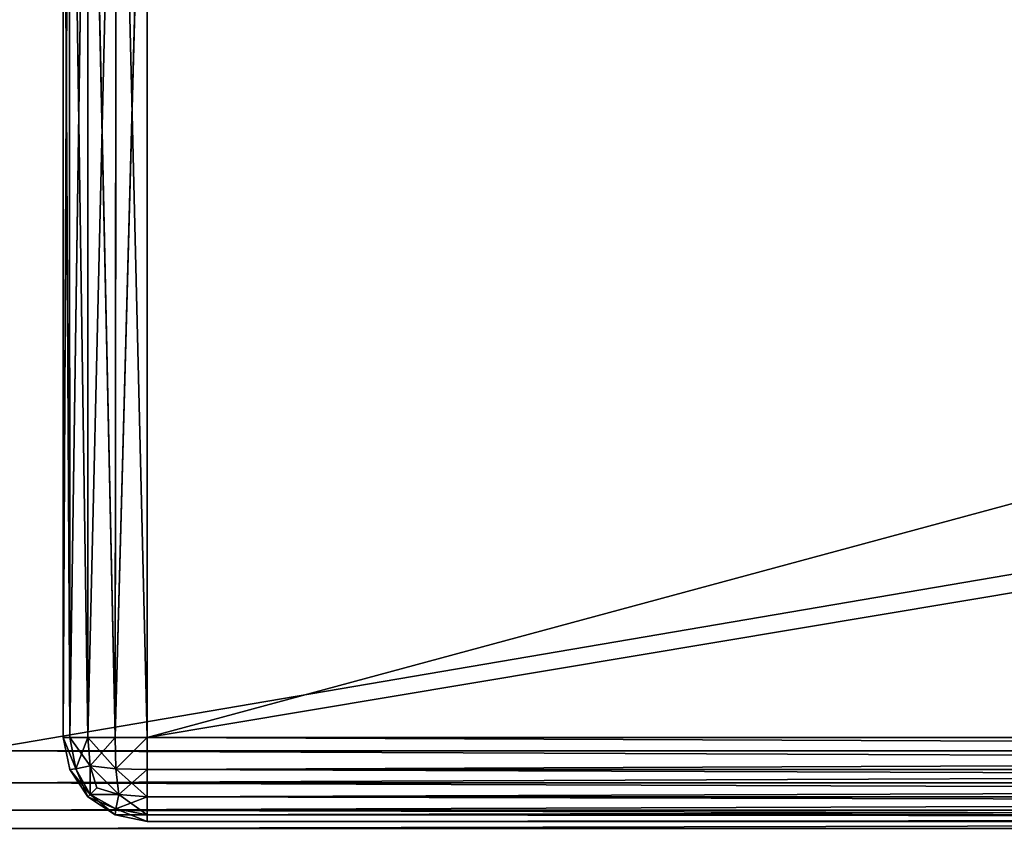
# Model space of a CAD drawing. Extents: x -0.5 to 26.9, y -0.4 to 1.1.
# Tile 73 of 111: x 0.0025 to 0.0595, y -0.3309 to -0.2844. Entities that reach past the tile are written whole.
import ezdxf

# ---------------------------------------------------------------- set-up
doc = ezdxf.new("R2010")
doc.units = 0
doc.layers.get('0').update_dxf_attribs({"color": 13, "linetype": 'CONTINUOUS'})

# ---------------------------------------------------------------- blocks, each defined once
blk = doc.blocks.new('GROUP3_1')
for p, q in [((0.005396, -0.325891, 0.698491), (0.005026, -0.252165, 0.70035)), ((0.005026, -0.325891, 0.70035), (0.005026, -0.252165, 0.70035)), ((0.005026, -0.252165, 1.821417), (0.005026, -0.325891, 1.821417)), ((0.006449, -0.325891, 0.696915), (0.005367, -0.252165, 0.698562)), ((0.005396, -0.325891, 0.698491), (0.005367, -0.252165, 0.698562)), ((0.006449, -0.252165, 0.696915), (0.006449, -0.325891, 0.696915)), ((0.008025, -0.325891, 0.695862), (0.006449, -0.252165, 0.696915)), ((0.008096, -0.252165, 0.695833), (0.008025, -0.325891, 0.695862)), ((0.009884, -0.325891, 0.695492), (0.008096, -0.252165, 0.695833)), ((0.009884, -0.252165, 0.695492), (0.009884, -0.325891, 0.695492)), ((0.005367, -0.252506, 1.823205), (0.005026, -0.325891, 1.821417)), ((0.005367, -0.252506, 1.823205), (0.005396, -0.325891, 1.823276)), ((0.006449, -0.253588, 1.824852), (0.005396, -0.325891, 1.823276)), ((0.006449, -0.325891, 1.824852), (0.006449, -0.253588, 1.824852)), ((0.008096, -0.255234, 1.825933), (0.006449, -0.325891, 1.824852)), ((0.008025, -0.325891, 1.825905), (0.008096, -0.255234, 1.825933)), ((0.009884, -0.257022, 1.826274), (0.008025, -0.325891, 1.825905)), ((0.009884, -0.325891, 1.826274), (0.009884, -0.257022, 1.826274)), ((0.005396, -0.32775, 1.821417), (0.005026, -0.325891, 1.821417)), ((0.005026, -0.325891, 1.821417), (0.005026, -0.325891, 0.70035)), ((0.005026, -0.325891, 0.70035), (0.005396, -0.32775, 0.70035)), ((0.005396, -0.325891, 1.823276), (0.005026, -0.325891, 1.821417)), ((0.005026, -0.325891, 0.70035), (0.005396, -0.325891, 0.698491)), ((0.006449, -0.325891, 0.696915), (0.005396, -0.325891, 0.698491)), ((0.005396, -0.325891, 1.823276), (0.006449, -0.325891, 1.824852)), ((0.005396, -0.325891, 1.823276), (0.006584, -0.327542, 1.824717)), ((0.005396, -0.325891, 1.823276), (0.005755, -0.32771, 1.823236)), ((0.005755, -0.32771, 0.698531), (0.005396, -0.325891, 0.698491)), ((0.006449, -0.325891, 0.696915), (0.005755, -0.32771, 0.698531)), ((0.008025, -0.325891, 0.695862), (0.006449, -0.325891, 0.696915)), ((0.006449, -0.325891, 1.824852), (0.008025, -0.325891, 1.825905)), ((0.006584, -0.327542, 1.824717), (0.006449, -0.325891, 1.824852)), ((0.006449, -0.325891, 1.824852), (0.008065, -0.32771, 1.825546)), ((0.006584, -0.327542, 0.69705), (0.006449, -0.325891, 0.696915)), ((0.008025, -0.325891, 0.695862), (0.006584, -0.327542, 0.69705)), ((0.009884, -0.325891, 0.695492), (0.008025, -0.325891, 0.695862)), ((0.008025, -0.325891, 1.825905), (0.009884, -0.325891, 1.826274)), ((0.008065, -0.32771, 1.825546), (0.008025, -0.325891, 1.825905)), ((0.008025, -0.325891, 0.695862), (0.008065, -0.32771, 0.696221)), ((0.450319, -0.325891, 0.695492), (0.009884, -0.325891, 0.695492)), ((0.009884, -0.325891, 1.826274), (0.009884, -0.32775, 1.825905)), ((0.450319, -0.325891, 1.826274), (0.009884, -0.325891, 1.826274)), ((0.009884, -0.325891, 0.695492), (0.009884, -0.32775, 0.695862)), ((0.005755, -0.32771, 1.823236), (0.005396, -0.32775, 1.821417)), ((0.005396, -0.32775, 0.70035), (0.005755, -0.32771, 0.698531)), ((0.006449, -0.329326, 1.821417), (0.005396, -0.32775, 1.821417)), ((0.005396, -0.32775, 1.821417), (0.005396, -0.32775, 0.70035)), ((0.005396, -0.32775, 0.70035), (0.006449, -0.329326, 0.70035)), ((0.005396, -0.32775, 0.70035), (0.006584, -0.329191, 0.6987)), ((0.006584, -0.327542, 1.824717), (0.005755, -0.32771, 1.823236)), ((0.005755, -0.32771, 0.698531), (0.006584, -0.327542, 0.69705)), ((0.005755, -0.32771, 1.823236), (0.006584, -0.329191, 1.823067)), ((0.006449, -0.329326, 1.821417), (0.005755, -0.32771, 1.823236)), ((0.006584, -0.329191, 0.6987), (0.005755, -0.32771, 0.698531)), ((0.006584, -0.327542, 0.69705), (0.008065, -0.32771, 0.696221)), ((0.008233, -0.329191, 0.69705), (0.006584, -0.327542, 0.69705)), ((0.006975, -0.3288, 0.697441), (0.006584, -0.327542, 0.69705)), ((0.006584, -0.329191, 1.823067), (0.006584, -0.327542, 1.824717)), ((0.006975, -0.3288, 1.824325), (0.006584, -0.327542, 1.824717)), ((0.006584, -0.327542, 1.824717), (0.008065, -0.32771, 1.825546)), ((0.006584, -0.327542, 1.824717), (0.008233, -0.329191, 1.824717)), ((0.006584, -0.327542, 0.69705), (0.006584, -0.329191, 0.6987)), ((0.008065, -0.32771, 0.696221), (0.008233, -0.329191, 0.69705)), ((0.009884, -0.32775, 1.825905), (0.008065, -0.32771, 1.825546)), ((0.008065, -0.32771, 1.825546), (0.008233, -0.329191, 1.824717)), ((0.008065, -0.32771, 0.696221), (0.009884, -0.32775, 0.695862)), ((0.009884, -0.329326, 0.696915), (0.008065, -0.32771, 0.696221)), ((0.009884, -0.32775, 1.825905), (0.008233, -0.329191, 1.824717)), ((0.009884, -0.329326, 0.696915), (0.009884, -0.32775, 0.695862)), ((0.009884, -0.32775, 0.695862), (0.450319, -0.32775, 0.695862)), ((0.009884, -0.32775, 1.825905), (0.009884, -0.329326, 1.824852)), ((0.450319, -0.32775, 1.825905), (0.009884, -0.32775, 1.825905)), ((0.006584, -0.329191, 1.823067), (0.006975, -0.3288, 1.824325)), ((0.006975, -0.3288, 0.697441), (0.006584, -0.329191, 0.6987)), ((0.008233, -0.329191, 0.69705), (0.006975, -0.3288, 0.697441)), ((0.008233, -0.329191, 1.824717), (0.006975, -0.3288, 1.824325)), ((0.006449, -0.329326, 1.821417), (0.006584, -0.329191, 1.823067)), ((0.006449, -0.329326, 0.70035), (0.006584, -0.329191, 0.6987)), ((0.008025, -0.330379, 1.821417), (0.006449, -0.329326, 1.821417)), ((0.006449, -0.329326, 1.821417), (0.006449, -0.329326, 0.70035)), ((0.006449, -0.329326, 0.70035), (0.008025, -0.330379, 0.70035)), ((0.006449, -0.329326, 0.70035), (0.008065, -0.33002, 0.698531)), ((0.006584, -0.329191, 1.823067), (0.008065, -0.33002, 1.823236)), ((0.008233, -0.329191, 1.824717), (0.006584, -0.329191, 1.823067)), ((0.008025, -0.330379, 1.821417), (0.006584, -0.329191, 1.823067)), ((0.006584, -0.329191, 0.6987), (0.008065, -0.33002, 0.698531)), ((0.006584, -0.329191, 0.6987), (0.008233, -0.329191, 0.69705)), ((0.008065, -0.33002, 1.823236), (0.008233, -0.329191, 1.824717)), ((0.008065, -0.33002, 0.698531), (0.008233, -0.329191, 0.69705)), ((0.009884, -0.329326, 1.824852), (0.008065, -0.33002, 1.823236)), ((0.008233, -0.329191, 1.824717), (0.009884, -0.329326, 1.824852)), ((0.008233, -0.329191, 0.69705), (0.009884, -0.329326, 0.696915)), ((0.009884, -0.330379, 0.698491), (0.008233, -0.329191, 0.69705)), ((0.450319, -0.329326, 0.696915), (0.009884, -0.329326, 0.696915)), ((0.009884, -0.330379, 0.698491), (0.009884, -0.329326, 0.696915)), ((0.009884, -0.329326, 1.824852), (0.450319, -0.329326, 1.824852)), ((0.009884, -0.329326, 1.824852), (0.009884, -0.330379, 1.823276)), ((0.008025, -0.330379, 1.821417), (0.008065, -0.33002, 1.823236)), ((0.008065, -0.33002, 0.698531), (0.008025, -0.330379, 0.70035)), ((0.008065, -0.33002, 1.823236), (0.009884, -0.330379, 1.823276)), ((0.009884, -0.330379, 0.698491), (0.008065, -0.33002, 0.698531)), ((0.008025, -0.330379, 0.70035), (0.008025, -0.330379, 1.821417)), ((0.008025, -0.330379, 1.821417), (0.009884, -0.330749, 1.821417)), ((0.009884, -0.330749, 0.70035), (0.008025, -0.330379, 0.70035)), ((0.450319, -0.330379, 0.698491), (0.009884, -0.330379, 0.698491)), ((0.009884, -0.330749, 0.70035), (0.009884, -0.330379, 0.698491)), ((0.009884, -0.330379, 1.823276), (0.009884, -0.330749, 1.821417)), ((0.450319, -0.330379, 1.823276), (0.009884, -0.330379, 1.823276)), ((0.450319, -0.330749, 0.70035), (0.009884, -0.330749, 0.70035)), ((0.009884, -0.330749, 1.821417), (0.450319, -0.330749, 1.821417)), ((0.009884, -0.330749, 1.821417), (0.009884, -0.330749, 0.70035))]:
    blk.add_line(p, q)
at = {"color": 7}
mesh = blk.add_polyface(dxfattribs=at)
corners = [(0.005367, -0.252165, 0.698562), (0.005396, -0.325891, 0.698491), (0.005026, -0.252165, 0.70035)]
mesh.append_faces([[corners[k] for k in face] for face in [(0, 1, 2)]], dxfattribs={"color": 7})
mesh = blk.add_polyface(dxfattribs=at)
corners = [(0.005026, -0.252165, 0.70035), (0.005396, -0.325891, 0.698491), (0.005026, -0.325891, 0.70035)]
mesh.append_faces([[corners[k] for k in face] for face in [(0, 1, 2)]], dxfattribs={"color": 7})
mesh = blk.add_polyface(dxfattribs=at)
corners = [(0.005026, -0.252165, 1.821417), (0.005026, -0.325891, 1.821417), (0.005367, -0.252506, 1.823205)]
mesh.append_faces([[corners[k] for k in face] for face in [(0, 1, 2)]], dxfattribs={"color": 7})
mesh = blk.add_polyface(dxfattribs=at)
corners = [(0.005026, -0.252165, 1.821417), (0.005026, -0.325891, 0.70035), (0.005026, -0.325891, 1.821417), (0.005026, -0.252165, 0.70035), (0.005026, -0.252165, 1.793593)]
mesh.append_faces([[corners[k] for k in face] for face in [(0, 1, 2), (3, 0, 4)]], dxfattribs={"vtx0": -1, "color": 7})
mesh.append_faces([[corners[k] for k in face] for face in [(1, 0, 3)]], dxfattribs={"vtx0": -1, "vtx1": -1, "color": 7})
mesh = blk.add_polyface(dxfattribs=at)
corners = [(0.006449, -0.252165, 0.696915), (0.006449, -0.325891, 0.696915), (0.005367, -0.252165, 0.698562)]
mesh.append_faces([[corners[k] for k in face] for face in [(0, 1, 2)]], dxfattribs={"color": 7})
mesh = blk.add_polyface(dxfattribs=at)
corners = [(0.005367, -0.252165, 0.698562), (0.006449, -0.325891, 0.696915), (0.005396, -0.325891, 0.698491)]
mesh.append_faces([[corners[k] for k in face] for face in [(0, 1, 2)]], dxfattribs={"color": 7})
mesh = blk.add_polyface(dxfattribs=at)
corners = [(0.008096, -0.252165, 0.695833), (0.008025, -0.325891, 0.695862), (0.006449, -0.252165, 0.696915)]
mesh.append_faces([[corners[k] for k in face] for face in [(0, 1, 2)]], dxfattribs={"color": 7})
mesh = blk.add_polyface(dxfattribs=at)
corners = [(0.008025, -0.325891, 0.695862), (0.006449, -0.325891, 0.696915), (0.006449, -0.252165, 0.696915)]
mesh.append_faces([[corners[k] for k in face] for face in [(0, 1, 2)]], dxfattribs={"color": 7})
mesh = blk.add_polyface(dxfattribs=at)
corners = [(0.009884, -0.325891, 0.695492), (0.008025, -0.325891, 0.695862), (0.008096, -0.252165, 0.695833)]
mesh.append_faces([[corners[k] for k in face] for face in [(0, 1, 2)]], dxfattribs={"color": 7})
mesh = blk.add_polyface(dxfattribs=at)
corners = [(0.009884, -0.325891, 0.695492), (0.008096, -0.252165, 0.695833), (0.009884, -0.252165, 0.695492)]
mesh.append_faces([[corners[k] for k in face] for face in [(0, 1, 2)]], dxfattribs={"color": 7})
mesh = blk.add_polyface(dxfattribs=at)
corners = [(0.450319, -0.252165, 0.695492), (0.009884, -0.325891, 0.695492), (0.009884, -0.252165, 0.695492), (0.450319, -0.325891, 0.695492)]
mesh.append_faces([[corners[k] for k in face] for face in [(0, 1, 2), (1, 0, 3)]], dxfattribs={"vtx0": -1, "color": 7})
mesh = blk.add_polyface(dxfattribs=at)
corners = [(0.005367, -0.252506, 1.823205), (0.005026, -0.325891, 1.821417), (0.005396, -0.325891, 1.823276)]
mesh.append_faces([[corners[k] for k in face] for face in [(0, 1, 2)]], dxfattribs={"color": 7})
mesh = blk.add_polyface(dxfattribs=at)
corners = [(0.005367, -0.252506, 1.823205), (0.005396, -0.325891, 1.823276), (0.006449, -0.253588, 1.824852)]
mesh.append_faces([[corners[k] for k in face] for face in [(0, 1, 2)]], dxfattribs={"color": 7})
mesh = blk.add_polyface(dxfattribs=at)
corners = [(0.006449, -0.253588, 1.824852), (0.005396, -0.325891, 1.823276), (0.006449, -0.325891, 1.824852)]
mesh.append_faces([[corners[k] for k in face] for face in [(0, 1, 2)]], dxfattribs={"color": 7})
mesh = blk.add_polyface(dxfattribs=at)
corners = [(0.008096, -0.255234, 1.825933), (0.006449, -0.253588, 1.824852), (0.006449, -0.325891, 1.824852)]
mesh.append_faces([[corners[k] for k in face] for face in [(0, 1, 2)]], dxfattribs={"color": 7})
mesh = blk.add_polyface(dxfattribs=at)
corners = [(0.008096, -0.255234, 1.825933), (0.006449, -0.325891, 1.824852), (0.008025, -0.325891, 1.825905)]
mesh.append_faces([[corners[k] for k in face] for face in [(0, 1, 2)]], dxfattribs={"color": 7})
mesh = blk.add_polyface(dxfattribs=at)
corners = [(0.009884, -0.257022, 1.826274), (0.008096, -0.255234, 1.825933), (0.008025, -0.325891, 1.825905)]
mesh.append_faces([[corners[k] for k in face] for face in [(0, 1, 2)]], dxfattribs={"color": 7})
mesh = blk.add_polyface(dxfattribs=at)
corners = [(0.009884, -0.325891, 1.826274), (0.116416, -0.297097, 1.826274), (0.009884, -0.257022, 1.826274), (0.450319, -0.325891, 1.826274), (0.1164, -0.255961, 1.826274), (0.450319, -0.297748, 1.826274)]
mesh.append_faces([[corners[k] for k in face] for face in [(2, 1, 4), (1, 3, 5)]], dxfattribs={"vtx0": -1, "color": 7})
mesh.append_faces([[corners[k] for k in face] for face in [(0, 1, 2)]], dxfattribs={"vtx0": -1, "vtx1": -1, "color": 7})
mesh.append_faces([[corners[k] for k in face] for face in [(1, 0, 3)]], dxfattribs={"vtx0": -1, "vtx2": -1, "color": 7})
mesh = blk.add_polyface(dxfattribs=at)
corners = [(0.009884, -0.257022, 1.826274), (0.008025, -0.325891, 1.825905), (0.009884, -0.325891, 1.826274)]
mesh.append_faces([[corners[k] for k in face] for face in [(0, 1, 2)]], dxfattribs={"color": 7})
mesh = blk.add_polyface(dxfattribs=at)
corners = [(0.005026, -0.325891, 1.821417), (0.005396, -0.32775, 0.70035), (0.005396, -0.32775, 1.821417), (0.005026, -0.325891, 0.70035)]
mesh.append_faces([[corners[k] for k in face] for face in [(0, 1, 2), (1, 0, 3)]], dxfattribs={"vtx0": -1, "color": 7})
mesh = blk.add_polyface(dxfattribs=at)
corners = [(0.005755, -0.32771, 1.823236), (0.005026, -0.325891, 1.821417), (0.005396, -0.32775, 1.821417), (0.005396, -0.325891, 1.823276)]
mesh.append_faces([[corners[k] for k in face] for face in [(0, 1, 2), (1, 0, 3)]], dxfattribs={"vtx0": -1, "color": 7})
mesh = blk.add_polyface(dxfattribs=at)
corners = [(0.005026, -0.325891, 0.70035), (0.005755, -0.32771, 0.698531), (0.005396, -0.32775, 0.70035), (0.005396, -0.325891, 0.698491)]
mesh.append_faces([[corners[k] for k in face] for face in [(0, 1, 2), (1, 0, 3)]], dxfattribs={"vtx0": -1, "color": 7})
mesh = blk.add_polyface(dxfattribs=at)
corners = [(0.005396, -0.325891, 1.823276), (0.006584, -0.327542, 1.824717), (0.006449, -0.325891, 1.824852)]
mesh.append_faces([[corners[k] for k in face] for face in [(0, 1, 2)]], dxfattribs={"color": 7})
mesh = blk.add_polyface(dxfattribs=at)
corners = [(0.005396, -0.325891, 1.823276), (0.005755, -0.32771, 1.823236), (0.006584, -0.327542, 1.824717)]
mesh.append_faces([[corners[k] for k in face] for face in [(0, 1, 2)]], dxfattribs={"color": 7})
mesh = blk.add_polyface(dxfattribs=at)
corners = [(0.006449, -0.325891, 0.696915), (0.005755, -0.32771, 0.698531), (0.005396, -0.325891, 0.698491)]
mesh.append_faces([[corners[k] for k in face] for face in [(0, 1, 2)]], dxfattribs={"color": 7})
mesh = blk.add_polyface(dxfattribs=at)
corners = [(0.006449, -0.325891, 0.696915), (0.006584, -0.327542, 0.69705), (0.005755, -0.32771, 0.698531)]
mesh.append_faces([[corners[k] for k in face] for face in [(0, 1, 2)]], dxfattribs={"color": 7})
mesh = blk.add_polyface(dxfattribs=at)
corners = [(0.008065, -0.32771, 1.825546), (0.008025, -0.325891, 1.825905), (0.006449, -0.325891, 1.824852)]
mesh.append_faces([[corners[k] for k in face] for face in [(0, 1, 2)]], dxfattribs={"color": 7})
mesh = blk.add_polyface(dxfattribs=at)
corners = [(0.008065, -0.32771, 1.825546), (0.006449, -0.325891, 1.824852), (0.006584, -0.327542, 1.824717)]
mesh.append_faces([[corners[k] for k in face] for face in [(0, 1, 2)]], dxfattribs={"color": 7})
mesh = blk.add_polyface(dxfattribs=at)
corners = [(0.008025, -0.325891, 0.695862), (0.006584, -0.327542, 0.69705), (0.006449, -0.325891, 0.696915)]
mesh.append_faces([[corners[k] for k in face] for face in [(0, 1, 2)]], dxfattribs={"color": 7})
mesh = blk.add_polyface(dxfattribs=at)
corners = [(0.008065, -0.32771, 0.696221), (0.006584, -0.327542, 0.69705), (0.008025, -0.325891, 0.695862)]
mesh.append_faces([[corners[k] for k in face] for face in [(0, 1, 2)]], dxfattribs={"color": 7})
mesh = blk.add_polyface(dxfattribs=at)
corners = [(0.008065, -0.32771, 1.825546), (0.009884, -0.325891, 1.826274), (0.008025, -0.325891, 1.825905), (0.009884, -0.32775, 1.825905)]
mesh.append_faces([[corners[k] for k in face] for face in [(0, 1, 2), (1, 0, 3)]], dxfattribs={"vtx0": -1, "color": 7})
mesh = blk.add_polyface(dxfattribs=at)
corners = [(0.009884, -0.325891, 0.695492), (0.008065, -0.32771, 0.696221), (0.008025, -0.325891, 0.695862), (0.009884, -0.32775, 0.695862)]
mesh.append_faces([[corners[k] for k in face] for face in [(0, 1, 2), (1, 0, 3)]], dxfattribs={"vtx0": -1, "color": 7})
mesh = blk.add_polyface(dxfattribs=at)
corners = [(0.450319, -0.32775, 1.825905), (0.009884, -0.325891, 1.826274), (0.009884, -0.32775, 1.825905), (0.450319, -0.325891, 1.826274)]
mesh.append_faces([[corners[k] for k in face] for face in [(0, 1, 2), (1, 0, 3)]], dxfattribs={"vtx0": -1, "color": 7})
mesh = blk.add_polyface(dxfattribs=at)
corners = [(0.450319, -0.325891, 0.695492), (0.009884, -0.32775, 0.695862), (0.009884, -0.325891, 0.695492), (0.450319, -0.32775, 0.695862)]
mesh.append_faces([[corners[k] for k in face] for face in [(0, 1, 2), (1, 0, 3)]], dxfattribs={"vtx0": -1, "color": 7})
mesh = blk.add_polyface(dxfattribs=at)
corners = [(0.005755, -0.32771, 1.823236), (0.005396, -0.32775, 1.821417), (0.006449, -0.329326, 1.821417)]
mesh.append_faces([[corners[k] for k in face] for face in [(0, 1, 2)]], dxfattribs={"color": 7})
mesh = blk.add_polyface(dxfattribs=at)
corners = [(0.005755, -0.32771, 0.698531), (0.006584, -0.329191, 0.6987), (0.005396, -0.32775, 0.70035)]
mesh.append_faces([[corners[k] for k in face] for face in [(0, 1, 2)]], dxfattribs={"color": 7})
mesh = blk.add_polyface(dxfattribs=at)
corners = [(0.005396, -0.32775, 1.821417), (0.006449, -0.329326, 0.70035), (0.006449, -0.329326, 1.821417), (0.005396, -0.32775, 0.70035)]
mesh.append_faces([[corners[k] for k in face] for face in [(0, 1, 2), (1, 0, 3)]], dxfattribs={"vtx0": -1, "color": 7})
mesh = blk.add_polyface(dxfattribs=at)
corners = [(0.005396, -0.32775, 0.70035), (0.006584, -0.329191, 0.6987), (0.006449, -0.329326, 0.70035)]
mesh.append_faces([[corners[k] for k in face] for face in [(0, 1, 2)]], dxfattribs={"color": 7})
mesh = blk.add_polyface(dxfattribs=at)
corners = [(0.006584, -0.327542, 1.824717), (0.005755, -0.32771, 1.823236), (0.006584, -0.329191, 1.823067)]
mesh.append_faces([[corners[k] for k in face] for face in [(0, 1, 2)]], dxfattribs={"color": 7})
mesh = blk.add_polyface(dxfattribs=at)
corners = [(0.006584, -0.327542, 0.69705), (0.006584, -0.329191, 0.6987), (0.005755, -0.32771, 0.698531)]
mesh.append_faces([[corners[k] for k in face] for face in [(0, 1, 2)]], dxfattribs={"color": 7})
mesh = blk.add_polyface(dxfattribs=at)
corners = [(0.005755, -0.32771, 1.823236), (0.006449, -0.329326, 1.821417), (0.006584, -0.329191, 1.823067)]
mesh.append_faces([[corners[k] for k in face] for face in [(0, 1, 2)]], dxfattribs={"color": 7})
mesh = blk.add_polyface(dxfattribs=at)
corners = [(0.008233, -0.329191, 0.69705), (0.006584, -0.327542, 0.69705), (0.008065, -0.32771, 0.696221)]
mesh.append_faces([[corners[k] for k in face] for face in [(0, 1, 2)]], dxfattribs={"color": 7})
mesh = blk.add_polyface(dxfattribs=at)
corners = [(0.008233, -0.329191, 0.69705), (0.006975, -0.3288, 0.697441), (0.006584, -0.327542, 0.69705)]
mesh.append_faces([[corners[k] for k in face] for face in [(0, 1, 2)]], dxfattribs={"color": 7})
mesh = blk.add_polyface(dxfattribs=at)
corners = [(0.006584, -0.327542, 1.824717), (0.006584, -0.329191, 1.823067), (0.006975, -0.3288, 1.824325)]
mesh.append_faces([[corners[k] for k in face] for face in [(0, 1, 2)]], dxfattribs={"color": 7})
mesh = blk.add_polyface(dxfattribs=at)
corners = [(0.008233, -0.329191, 1.824717), (0.008065, -0.32771, 1.825546), (0.006584, -0.327542, 1.824717)]
mesh.append_faces([[corners[k] for k in face] for face in [(0, 1, 2)]], dxfattribs={"color": 7})
mesh = blk.add_polyface(dxfattribs=at)
corners = [(0.008233, -0.329191, 1.824717), (0.006584, -0.327542, 1.824717), (0.006975, -0.3288, 1.824325)]
mesh.append_faces([[corners[k] for k in face] for face in [(0, 1, 2)]], dxfattribs={"color": 7})
mesh = blk.add_polyface(dxfattribs=at)
corners = [(0.006584, -0.327542, 0.69705), (0.006975, -0.3288, 0.697441), (0.006584, -0.329191, 0.6987)]
mesh.append_faces([[corners[k] for k in face] for face in [(0, 1, 2)]], dxfattribs={"color": 7})
mesh = blk.add_polyface(dxfattribs=at)
corners = [(0.009884, -0.32775, 1.825905), (0.008065, -0.32771, 1.825546), (0.008233, -0.329191, 1.824717)]
mesh.append_faces([[corners[k] for k in face] for face in [(0, 1, 2)]], dxfattribs={"color": 7})
mesh = blk.add_polyface(dxfattribs=at)
corners = [(0.009884, -0.329326, 0.696915), (0.008065, -0.32771, 0.696221), (0.009884, -0.32775, 0.695862)]
mesh.append_faces([[corners[k] for k in face] for face in [(0, 1, 2)]], dxfattribs={"color": 7})
mesh = blk.add_polyface(dxfattribs=at)
corners = [(0.009884, -0.329326, 0.696915), (0.008233, -0.329191, 0.69705), (0.008065, -0.32771, 0.696221)]
mesh.append_faces([[corners[k] for k in face] for face in [(0, 1, 2)]], dxfattribs={"color": 7})
mesh = blk.add_polyface(dxfattribs=at)
corners = [(0.009884, -0.32775, 1.825905), (0.008233, -0.329191, 1.824717), (0.009884, -0.329326, 1.824852)]
mesh.append_faces([[corners[k] for k in face] for face in [(0, 1, 2)]], dxfattribs={"color": 7})
mesh = blk.add_polyface(dxfattribs=at)
corners = [(0.450319, -0.32775, 0.695862), (0.009884, -0.329326, 0.696915), (0.009884, -0.32775, 0.695862), (0.450319, -0.329326, 0.696915)]
mesh.append_faces([[corners[k] for k in face] for face in [(0, 1, 2), (1, 0, 3)]], dxfattribs={"vtx0": -1, "color": 7})
mesh = blk.add_polyface(dxfattribs=at)
corners = [(0.450319, -0.329326, 1.824852), (0.009884, -0.32775, 1.825905), (0.009884, -0.329326, 1.824852), (0.450319, -0.32775, 1.825905)]
mesh.append_faces([[corners[k] for k in face] for face in [(0, 1, 2), (1, 0, 3)]], dxfattribs={"vtx0": -1, "color": 7})
mesh = blk.add_polyface(dxfattribs=at)
corners = [(0.008233, -0.329191, 1.824717), (0.006975, -0.3288, 1.824325), (0.006584, -0.329191, 1.823067)]
mesh.append_faces([[corners[k] for k in face] for face in [(0, 1, 2)]], dxfattribs={"color": 7})
mesh = blk.add_polyface(dxfattribs=at)
corners = [(0.006584, -0.329191, 0.6987), (0.006975, -0.3288, 0.697441), (0.008233, -0.329191, 0.69705)]
mesh.append_faces([[corners[k] for k in face] for face in [(0, 1, 2)]], dxfattribs={"color": 7})
mesh = blk.add_polyface(dxfattribs=at)
corners = [(0.006584, -0.329191, 1.823067), (0.006449, -0.329326, 1.821417), (0.008025, -0.330379, 1.821417)]
mesh.append_faces([[corners[k] for k in face] for face in [(0, 1, 2)]], dxfattribs={"color": 7})
mesh = blk.add_polyface(dxfattribs=at)
corners = [(0.006449, -0.329326, 0.70035), (0.006584, -0.329191, 0.6987), (0.008065, -0.33002, 0.698531)]
mesh.append_faces([[corners[k] for k in face] for face in [(0, 1, 2)]], dxfattribs={"color": 7})
mesh = blk.add_polyface(dxfattribs=at)
corners = [(0.008025, -0.330379, 1.821417), (0.006449, -0.329326, 0.70035), (0.008025, -0.330379, 0.70035), (0.006449, -0.329326, 1.821417)]
mesh.append_faces([[corners[k] for k in face] for face in [(0, 1, 2), (1, 0, 3)]], dxfattribs={"vtx0": -1, "color": 7})
mesh = blk.add_polyface(dxfattribs=at)
corners = [(0.006449, -0.329326, 0.70035), (0.008065, -0.33002, 0.698531), (0.008025, -0.330379, 0.70035)]
mesh.append_faces([[corners[k] for k in face] for face in [(0, 1, 2)]], dxfattribs={"color": 7})
mesh = blk.add_polyface(dxfattribs=at)
corners = [(0.008233, -0.329191, 1.824717), (0.006584, -0.329191, 1.823067), (0.008065, -0.33002, 1.823236)]
mesh.append_faces([[corners[k] for k in face] for face in [(0, 1, 2)]], dxfattribs={"color": 7})
mesh = blk.add_polyface(dxfattribs=at)
corners = [(0.008065, -0.33002, 1.823236), (0.006584, -0.329191, 1.823067), (0.008025, -0.330379, 1.821417)]
mesh.append_faces([[corners[k] for k in face] for face in [(0, 1, 2)]], dxfattribs={"color": 7})
mesh = blk.add_polyface(dxfattribs=at)
corners = [(0.006584, -0.329191, 0.6987), (0.008233, -0.329191, 0.69705), (0.008065, -0.33002, 0.698531)]
mesh.append_faces([[corners[k] for k in face] for face in [(0, 1, 2)]], dxfattribs={"color": 7})
mesh = blk.add_polyface(dxfattribs=at)
corners = [(0.009884, -0.329326, 1.824852), (0.008233, -0.329191, 1.824717), (0.008065, -0.33002, 1.823236)]
mesh.append_faces([[corners[k] for k in face] for face in [(0, 1, 2)]], dxfattribs={"color": 7})
mesh = blk.add_polyface(dxfattribs=at)
corners = [(0.008065, -0.33002, 0.698531), (0.008233, -0.329191, 0.69705), (0.009884, -0.330379, 0.698491)]
mesh.append_faces([[corners[k] for k in face] for face in [(0, 1, 2)]], dxfattribs={"color": 7})
mesh = blk.add_polyface(dxfattribs=at)
corners = [(0.009884, -0.329326, 1.824852), (0.008065, -0.33002, 1.823236), (0.009884, -0.330379, 1.823276)]
mesh.append_faces([[corners[k] for k in face] for face in [(0, 1, 2)]], dxfattribs={"color": 7})
mesh = blk.add_polyface(dxfattribs=at)
corners = [(0.009884, -0.330379, 0.698491), (0.008233, -0.329191, 0.69705), (0.009884, -0.329326, 0.696915)]
mesh.append_faces([[corners[k] for k in face] for face in [(0, 1, 2)]], dxfattribs={"color": 7})
mesh = blk.add_polyface(dxfattribs=at)
corners = [(0.450319, -0.330379, 0.698491), (0.009884, -0.329326, 0.696915), (0.450319, -0.329326, 0.696915), (0.009884, -0.330379, 0.698491)]
mesh.append_faces([[corners[k] for k in face] for face in [(0, 1, 2), (1, 0, 3)]], dxfattribs={"vtx0": -1, "color": 7})
mesh = blk.add_polyface(dxfattribs=at)
corners = [(0.450319, -0.329326, 1.824852), (0.009884, -0.330379, 1.823276), (0.450319, -0.330379, 1.823276), (0.009884, -0.329326, 1.824852)]
mesh.append_faces([[corners[k] for k in face] for face in [(0, 1, 2), (1, 0, 3)]], dxfattribs={"vtx0": -1, "color": 7})
mesh = blk.add_polyface(dxfattribs=at)
corners = [(0.009884, -0.330379, 1.823276), (0.008025, -0.330379, 1.821417), (0.009884, -0.330749, 1.821417), (0.008065, -0.33002, 1.823236)]
mesh.append_faces([[corners[k] for k in face] for face in [(0, 1, 2), (1, 0, 3)]], dxfattribs={"vtx0": -1, "color": 7})
mesh = blk.add_polyface(dxfattribs=at)
corners = [(0.009884, -0.330749, 0.70035), (0.008065, -0.33002, 0.698531), (0.009884, -0.330379, 0.698491), (0.008025, -0.330379, 0.70035)]
mesh.append_faces([[corners[k] for k in face] for face in [(0, 1, 2), (1, 0, 3)]], dxfattribs={"vtx0": -1, "color": 7})
mesh = blk.add_polyface(dxfattribs=at)
corners = [(0.009884, -0.330749, 1.821417), (0.008025, -0.330379, 0.70035), (0.009884, -0.330749, 0.70035), (0.008025, -0.330379, 1.821417)]
mesh.append_faces([[corners[k] for k in face] for face in [(0, 1, 2), (1, 0, 3)]], dxfattribs={"vtx0": -1, "color": 7})
mesh = blk.add_polyface(dxfattribs=at)
corners = [(0.450319, -0.330749, 0.70035), (0.009884, -0.330379, 0.698491), (0.450319, -0.330379, 0.698491), (0.009884, -0.330749, 0.70035)]
mesh.append_faces([[corners[k] for k in face] for face in [(0, 1, 2), (1, 0, 3)]], dxfattribs={"vtx0": -1, "color": 7})
mesh = blk.add_polyface(dxfattribs=at)
corners = [(0.450319, -0.330379, 1.823276), (0.009884, -0.330749, 1.821417), (0.450319, -0.330749, 1.821417), (0.009884, -0.330379, 1.823276)]
mesh.append_faces([[corners[k] for k in face] for face in [(0, 1, 2), (1, 0, 3)]], dxfattribs={"vtx0": -1, "color": 7})
mesh = blk.add_polyface(dxfattribs=at)
corners = [(0.450319, -0.330749, 1.821417), (0.009884, -0.330749, 0.70035), (0.450319, -0.330749, 0.70035), (0.009884, -0.330749, 1.821417)]
mesh.append_faces([[corners[k] for k in face] for face in [(0, 1, 2), (1, 0, 3)]], dxfattribs={"vtx0": -1, "color": 7})
blk = doc.blocks.new('GROUP4_1')
for p, q in [((-0.000019, -0.326669, 0.682812), (0.450319, -0.326669, 0.682812)), ((-0.000019, -0.326669, 0.029852), (0.450319, -0.326669, 0.029852)), ((-0.000019, -0.328528, 0.030222), (0.450319, -0.328528, 0.030222)), ((0.450319, -0.328528, 0.682442), (-0.000019, -0.328528, 0.682442)), ((-0.000019, -0.330104, 0.031275), (0.450319, -0.330104, 0.031275)), ((0.450319, -0.330104, 0.681389), (-0.000019, -0.330104, 0.681389))]:
    blk.add_line(p, q)
at = {"color": 7}
mesh = blk.add_polyface(dxfattribs=at)
corners = [(0.450319, -0.326669, 0.682812), (-0.000019, -0.249876, 0.682812), (-0.000019, -0.326669, 0.682812), (0.450319, -0.249876, 0.682812)]
mesh.append_faces([[corners[k] for k in face] for face in [(0, 1, 2), (1, 0, 3)]], dxfattribs={"vtx0": -1, "color": 7})
mesh = blk.add_polyface(dxfattribs=at)
corners = [(0.450319, -0.249876, 0.029852), (-0.000019, -0.326669, 0.029852), (-0.000019, -0.249876, 0.029852), (0.450319, -0.326669, 0.029852)]
mesh.append_faces([[corners[k] for k in face] for face in [(0, 1, 2), (1, 0, 3)]], dxfattribs={"vtx0": -1, "color": 7})
mesh = blk.add_polyface(dxfattribs=at)
corners = [(0.450319, -0.326669, 0.029852), (-0.000019, -0.328528, 0.030222), (-0.000019, -0.326669, 0.029852), (0.450319, -0.328528, 0.030222)]
mesh.append_faces([[corners[k] for k in face] for face in [(0, 1, 2), (1, 0, 3)]], dxfattribs={"vtx0": -1, "color": 7})
mesh = blk.add_polyface(dxfattribs=at)
corners = [(0.450319, -0.328528, 0.682442), (-0.000019, -0.326669, 0.682812), (-0.000019, -0.328528, 0.682442), (0.450319, -0.326669, 0.682812)]
mesh.append_faces([[corners[k] for k in face] for face in [(0, 1, 2), (1, 0, 3)]], dxfattribs={"vtx0": -1, "color": 7})
mesh = blk.add_polyface(dxfattribs=at)
corners = [(0.450319, -0.328528, 0.030222), (-0.000019, -0.330104, 0.031275), (-0.000019, -0.328528, 0.030222), (0.450319, -0.330104, 0.031275)]
mesh.append_faces([[corners[k] for k in face] for face in [(0, 1, 2), (1, 0, 3)]], dxfattribs={"vtx0": -1, "color": 7})
mesh = blk.add_polyface(dxfattribs=at)
corners = [(0.450319, -0.330104, 0.681389), (-0.000019, -0.328528, 0.682442), (-0.000019, -0.330104, 0.681389), (0.450319, -0.328528, 0.682442)]
mesh.append_faces([[corners[k] for k in face] for face in [(0, 1, 2), (1, 0, 3)]], dxfattribs={"vtx0": -1, "color": 7})
mesh = blk.add_polyface(dxfattribs=at)
corners = [(0.450319, -0.331157, 0.032851), (-0.000019, -0.330104, 0.031275), (0.450319, -0.330104, 0.031275), (-0.000019, -0.331157, 0.032851)]
mesh.append_faces([[corners[k] for k in face] for face in [(0, 1, 2), (1, 0, 3)]], dxfattribs={"vtx0": -1, "color": 7})
mesh = blk.add_polyface(dxfattribs=at)
corners = [(0.450319, -0.330104, 0.681389), (-0.000019, -0.331157, 0.679813), (0.450319, -0.331157, 0.679813), (-0.000019, -0.330104, 0.681389)]
mesh.append_faces([[corners[k] for k in face] for face in [(0, 1, 2), (1, 0, 3)]], dxfattribs={"vtx0": -1, "color": 7})
blk = doc.blocks.new('GROUP0_1')
at = {"color": 7}
for name in ['GROUP3_1', 'GROUP4_1']:
    blk.add_blockref(name, (0, 0), dxfattribs=at)

msp = doc.modelspace()

# ---------------------------------------------------------------- block references
at = {"color": 7}
msp.add_blockref('GROUP0_1', (0, 0), dxfattribs=at)

doc.saveas('drawing.dxf')
